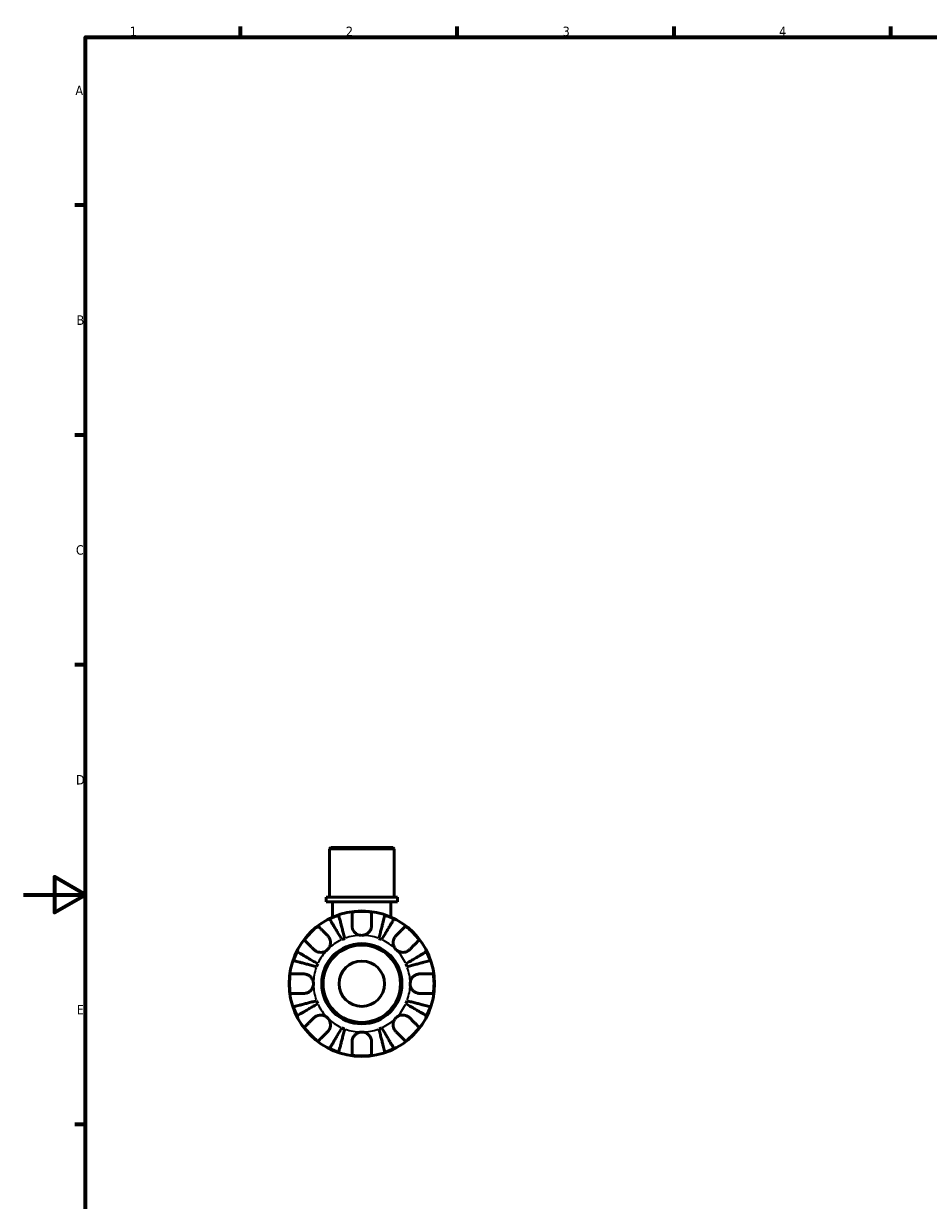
# Model space of a CAD drawing. Header units: millimetres. Extents: x 0 to 902, y -198 to 594.
# Tile 2 of 5: x 0 to 292, y 198 to 578. Entities that reach past the tile are written whole.
import ezdxf

# ---------------------------------------------------------------- set-up
doc = ezdxf.new("R2010")
doc.units = ezdxf.units.MM
for name, color, linetype, lineweight in [('Border (ANSI)', 7, 'Continuous', 70), ('Visible (ANSI)', 7, 'Continuous', 50), ('Visible Narrow (ANSI)', 7, 'Continuous', 35)]:
    doc.layers.add(name, color=color, linetype=linetype, lineweight=lineweight)
doc.styles.add('Note Text (ANSI)', font='tahoma.ttf')

# ---------------------------------------------------------------- blocks, each defined once
blk = doc.blocks.new('Borders Default Border')
at = {"layer": 'Border (ANSI)'}
for p, q in [((70.08, 574), (70.08, 577.45)), ((140.17, 574), (140.17, 577.45)), ((210.25, 574), (210.25, 577.45)), ((280.33, 574), (280.33, 577.45)), ((20, 519.75), (16.55, 519.75)), ((20, 445.5), (16.55, 445.5)), ((20, 371.25), (16.55, 371.25)), ((20, 222.75), (16.55, 222.75))]:
    blk.add_line(p, q, dxfattribs=at)
at = {"layer": 'Border (ANSI)', "flags": 128}
for points in [[(20, 20), (20, 574), (821, 574), (821, 20), (20, 20)], [(0, 297), (20, 297), (10, 302.77), (10, 291.23), (20, 297)]]:
    blk.add_lwpolyline(points, dxfattribs=at)
at = {"layer": 'Border (ANSI)', "color": 230, "true_color": 0xff0080, "char_height": 3.05, "attachment_point": 7, "style": 'Note Text (ANSI)'}
for s, insert in [('1', (34.35, 574.4)), ('2', (104.2, 574.4)), ('3', (174.26, 574.34)), ('4', (244.23, 574.4)), ('A', (16.78, 555.35)), ('B', (17.15, 481.1)), ('C', (16.95, 406.8)), ('D', (16.96, 332.6)), ('E', (17.21, 258.35))]:
    blk.add_mtext(s, dxfattribs=dict(at, insert=insert))

msp = doc.modelspace()

# ---------------------------------------------------------------- linework, layer by layer
at = {"layer": 'Visible (ANSI)'}
for p, q in [((99.323, 312.241), (98.853, 311.771)), ((99.323, 312.241), (119.338, 312.241)), ((119.338, 312.241), (119.808, 311.771)), ((119.808, 311.771), (98.853, 311.771)), ((98.853, 296.241), (98.853, 311.771)), ((119.808, 296.241), (119.808, 311.771)), ((120.856, 296.241), (97.805, 296.241)), ((97.805, 294.641), (97.805, 296.241)), ((120.856, 294.641), (97.805, 294.641)), ((99.901, 294.641), (99.901, 289.766)), ((118.76, 294.641), (118.76, 289.766)), ((120.856, 294.641), (120.856, 296.241))]:
    msp.add_line(p, q, dxfattribs=at)
for radius in [23.5, 12.97, 12.5, 7.334]:
    msp.add_circle((109.331, 268.241), radius, dxfattribs=at)
for radius, start, end in [(23.341, 108.62342, 116.37658), (23.341, 82.24391, 97.75609), (23.341, 63.62342, 71.37658), (23.341, 127.24391, 142.75609), (23.341, 37.24391, 52.75609), (15.625, 110.66622, 114.33378), (15.625, 65.66622, 69.33378), (23.341, 153.62342, 161.37658), (23.341, 18.62342, 26.37658), (15.625, 155.66622, 159.33378), (15.625, 20.66622, 24.33378), (23.341, 172.24391, 187.75609), (23.341, 352.24391, 7.75609), (15.625, 200.66622, 204.33378), (15.625, 335.66622, 339.33378), (23.341, 198.62342, 206.37658), (23.341, 333.62342, 341.37658), (23.341, 217.24391, 232.75609), (15.625, 245.66622, 249.33378), (15.625, 290.66622, 294.33378), (23.341, 307.24391, 322.75609), (23.341, 243.62342, 251.37658), (23.341, 288.62342, 296.37658), (23.341, 262.24391, 277.75609)]:
    msp.add_arc((109.331, 268.241), radius, start, end, dxfattribs=at)
for points, knots in [([(102.892, 282.478), (102.644, 282.9), (102.373, 283.36), (101.842, 284.261), (101.582, 284.703), (101.124, 285.48), (100.884, 285.888), (100.435, 286.649), (100.227, 287.003), (99.877, 287.597), (99.704, 287.891), (99.405, 288.399), (99.279, 288.613), (99.092, 288.929), (99.014, 289.063), (98.961, 289.152)], [3.5133937, 3.5133937, 3.5133937, 3.5133937, 3.6601181, 3.6601181, 3.8068425, 3.8068425, 3.9529976, 3.9529976, 4.0991526, 4.0991526, 4.2449679, 4.2449679, 4.3907831, 4.3907831, 4.5326305, 4.5326305, 4.5326305, 4.5326305]), ([(101.877, 290.36), (101.903, 290.26), (101.942, 290.109), (102.034, 289.754), (102.096, 289.514), (102.243, 288.943), (102.329, 288.612), (102.501, 287.945), (102.604, 287.548), (102.825, 286.692), (102.944, 286.234), (103.17, 285.36), (103.298, 284.864), (103.56, 283.852), (103.694, 283.334), (103.816, 282.861)], [0.1494024, 0.1494024, 0.1494024, 0.1494024, 0.2912498, 0.2912498, 0.4370651, 0.4370651, 0.5828803, 0.5828803, 0.7290354, 0.7290354, 0.8751905, 0.8751905, 1.0219149, 1.0219149, 1.1686392, 1.1686392, 1.1686392, 1.1686392]), ([(106.181, 287.016), (106.181, 287.349), (106.181, 287.686), (106.181, 288.453), (106.181, 288.867), (106.181, 289.559), (106.181, 289.902), (106.181, 290.494), (106.181, 290.742), (106.181, 291.11), (106.181, 291.265), (106.181, 291.369)], [3.89239507, 3.89239507, 3.89239507, 3.89239507, 3.99831093, 3.99831093, 4.14541915, 4.14541915, 4.2913159, 4.2913159, 4.43721264, 4.43721264, 4.57824766, 4.57824766, 4.57824766, 4.57824766]), ([(112.481, 291.369), (112.481, 291.265), (112.481, 291.11), (112.481, 290.742), (112.481, 290.494), (112.481, 289.902), (112.481, 289.559), (112.481, 288.867), (112.481, 288.453), (112.481, 287.686), (112.481, 287.349), (112.481, 287.016)], [0.14941001, 0.14941001, 0.14941001, 0.14941001, 0.29044502, 0.29044502, 0.43634177, 0.43634177, 0.58223851, 0.58223851, 0.72934673, 0.72934673, 0.83526259, 0.83526259, 0.83526259, 0.83526259]), ([(114.845, 282.861), (114.968, 283.334), (115.101, 283.852), (115.363, 284.864), (115.492, 285.36), (115.717, 286.234), (115.836, 286.692), (116.057, 287.548), (116.16, 287.945), (116.333, 288.612), (116.418, 288.943), (116.566, 289.514), (116.628, 289.754), (116.72, 290.109), (116.759, 290.26), (116.785, 290.36)], [3.5133937, 3.5133937, 3.5133937, 3.5133937, 3.6601181, 3.6601181, 3.8068425, 3.8068425, 3.9529976, 3.9529976, 4.0991526, 4.0991526, 4.2449679, 4.2449679, 4.3907831, 4.3907831, 4.5326305, 4.5326305, 4.5326305, 4.5326305]), ([(119.7, 289.152), (119.648, 289.063), (119.569, 288.929), (119.382, 288.613), (119.257, 288.399), (118.958, 287.891), (118.784, 287.597), (118.434, 287.003), (118.226, 286.649), (117.777, 285.888), (117.537, 285.48), (117.079, 284.703), (116.819, 284.261), (116.288, 283.36), (116.017, 282.9), (115.769, 282.478)], [0.1494024, 0.1494024, 0.1494024, 0.1494024, 0.2912498, 0.2912498, 0.4370651, 0.4370651, 0.5828803, 0.5828803, 0.7290354, 0.7290354, 0.8751905, 0.8751905, 1.0219149, 1.0219149, 1.1686392, 1.1686392, 1.1686392, 1.1686392]), ([(95.205, 286.822), (95.278, 286.749), (95.387, 286.639), (95.647, 286.379), (95.823, 286.204), (96.241, 285.785), (96.484, 285.543), (96.974, 285.053), (97.266, 284.76), (97.808, 284.218), (98.047, 283.98), (98.282, 283.745)], [0.14941001, 0.14941001, 0.14941001, 0.14941001, 0.29044502, 0.29044502, 0.43634177, 0.43634177, 0.58223851, 0.58223851, 0.72934673, 0.72934673, 0.83526259, 0.83526259, 0.83526259, 0.83526259]), ([(109.331, 283.866), (109.08, 283.866), (108.831, 283.896), (108.32, 284.02), (108.062, 284.12), (107.465, 284.446), (107.153, 284.706), (106.726, 285.225), (106.583, 285.453), (106.4, 285.849), (106.342, 286.008), (106.255, 286.318), (106.225, 286.468), (106.189, 286.752), (106.181, 286.885), (106.181, 287.016)], [0, 0, 0, 0, 0.07514839, 0.07514839, 0.15775683, 0.15775683, 0.27887104, 0.27887104, 0.36056434, 0.36056434, 0.41315921, 0.41315921, 0.46174689, 0.46174689, 0.50485698, 0.50485698, 0.50485698, 0.50485698]), ([(112.481, 287.016), (112.481, 287.004), (112.481, 286.991), (112.478, 286.81), (112.463, 286.639), (112.406, 286.319), (112.369, 286.171), (112.262, 285.848), (112.187, 285.675), (111.942, 285.225), (111.743, 284.963), (111.225, 284.47), (110.899, 284.257), (110.159, 283.949), (109.747, 283.866), (109.331, 283.866)], [-0.51072287, -0.51072287, -0.51072287, -0.51072287, -0.50653573, -0.50653573, -0.4498196, -0.4498196, -0.40070764, -0.40070764, -0.34173664, -0.34173664, -0.24159774, -0.24159774, -0.12498377, -0.12498377, 0, 0, 0, 0]), ([(120.379, 283.745), (120.615, 283.98), (120.853, 284.218), (121.395, 284.76), (121.688, 285.053), (122.177, 285.543), (122.42, 285.785), (122.838, 286.204), (123.014, 286.379), (123.274, 286.639), (123.384, 286.749), (123.457, 286.822)], [3.89239507, 3.89239507, 3.89239507, 3.89239507, 3.99831093, 3.99831093, 4.14541915, 4.14541915, 4.2913159, 4.2913159, 4.43721264, 4.43721264, 4.57824766, 4.57824766, 4.57824766, 4.57824766]), ([(93.827, 279.29), (93.592, 279.525), (93.354, 279.764), (92.812, 280.306), (92.519, 280.598), (92.029, 281.088), (91.787, 281.331), (91.368, 281.749), (91.193, 281.925), (90.933, 282.185), (90.823, 282.294), (90.75, 282.367)], [3.89239507, 3.89239507, 3.89239507, 3.89239507, 3.99831093, 3.99831093, 4.14541915, 4.14541915, 4.2913159, 4.2913159, 4.43721264, 4.43721264, 4.57824766, 4.57824766, 4.57824766, 4.57824766]), ([(98.282, 283.745), (98.368, 283.658), (98.45, 283.566), (98.652, 283.311), (98.763, 283.14), (98.954, 282.766), (99.033, 282.566), (99.171, 282.067), (99.21, 281.766), (99.197, 281.069), (99.117, 280.682), (98.809, 279.934), (98.577, 279.584), (98.282, 279.29)], [-0.50766593, -0.50766593, -0.50766593, -0.50766593, -0.46718991, -0.46718991, -0.40200215, -0.40200215, -0.33506637, -0.33506637, -0.24300458, -0.24300458, -0.12488859, -0.12488859, 0, 0, 0, 0]), ([(120.379, 279.29), (120.224, 279.446), (120.085, 279.617), (119.836, 279.999), (119.731, 280.21), (119.533, 280.75), (119.468, 281.085), (119.449, 281.741), (119.487, 282.055), (119.628, 282.565), (119.707, 282.766), (119.898, 283.139), (120.009, 283.311), (120.211, 283.566), (120.293, 283.658), (120.379, 283.745)], [0, 0, 0, 0, 0.06608139, 0.06608139, 0.13667451, 0.13667451, 0.23873403, 0.23873403, 0.33457773, 0.33457773, 0.40157847, 0.40157847, 0.46685307, 0.46685307, 0.50745344, 0.50745344, 0.50745344, 0.50745344]), ([(127.912, 282.367), (127.838, 282.294), (127.729, 282.185), (127.469, 281.925), (127.293, 281.749), (126.875, 281.331), (126.632, 281.088), (126.143, 280.598), (125.85, 280.306), (125.308, 279.764), (125.07, 279.525), (124.834, 279.29)], [0.14941001, 0.14941001, 0.14941001, 0.14941001, 0.29044502, 0.29044502, 0.43634177, 0.43634177, 0.58223851, 0.58223851, 0.72934673, 0.72934673, 0.83526259, 0.83526259, 0.83526259, 0.83526259]), ([(88.42, 278.611), (88.509, 278.558), (88.643, 278.48), (88.959, 278.293), (89.173, 278.167), (89.681, 277.868), (89.975, 277.695), (90.569, 277.345), (90.923, 277.137), (91.684, 276.688), (92.092, 276.448), (92.869, 275.99), (93.311, 275.73), (94.212, 275.199), (94.672, 274.928), (95.094, 274.68)], [0.1494024, 0.1494024, 0.1494024, 0.1494024, 0.2912498, 0.2912498, 0.4370651, 0.4370651, 0.5828803, 0.5828803, 0.7290354, 0.7290354, 0.8751905, 0.8751905, 1.0219149, 1.0219149, 1.1686392, 1.1686392, 1.1686392, 1.1686392]), ([(98.282, 279.29), (98.126, 279.134), (97.955, 278.995), (97.573, 278.747), (97.362, 278.642), (96.822, 278.443), (96.487, 278.379), (95.831, 278.359), (95.517, 278.398), (95.007, 278.539), (94.806, 278.617), (94.433, 278.809), (94.261, 278.92), (94.006, 279.121), (93.914, 279.204), (93.827, 279.29)], [0, 0, 0, 0, 0.06608139, 0.06608139, 0.13667451, 0.13667451, 0.23873403, 0.23873403, 0.33457773, 0.33457773, 0.40157847, 0.40157847, 0.46685307, 0.46685307, 0.50745344, 0.50745344, 0.50745344, 0.50745344]), ([(124.834, 279.29), (124.748, 279.204), (124.656, 279.122), (124.4, 278.92), (124.229, 278.809), (123.856, 278.618), (123.655, 278.539), (123.156, 278.401), (122.855, 278.362), (122.159, 278.375), (121.771, 278.455), (121.023, 278.763), (120.674, 278.995), (120.379, 279.29)], [-0.50766593, -0.50766593, -0.50766593, -0.50766593, -0.46718991, -0.46718991, -0.40200215, -0.40200215, -0.33506637, -0.33506637, -0.24300458, -0.24300458, -0.12488859, -0.12488859, 0, 0, 0, 0]), ([(123.568, 274.68), (123.989, 274.928), (124.449, 275.199), (125.351, 275.73), (125.792, 275.99), (126.569, 276.448), (126.977, 276.688), (127.739, 277.137), (128.093, 277.345), (128.686, 277.695), (128.981, 277.868), (129.489, 278.167), (129.702, 278.293), (130.019, 278.48), (130.153, 278.558), (130.242, 278.611)], [3.5133937, 3.5133937, 3.5133937, 3.5133937, 3.6601181, 3.6601181, 3.8068425, 3.8068425, 3.9529976, 3.9529976, 4.0991526, 4.0991526, 4.2449679, 4.2449679, 4.3907831, 4.3907831, 4.5326305, 4.5326305, 4.5326305, 4.5326305]), ([(94.711, 273.756), (94.238, 273.878), (93.72, 274.012), (92.708, 274.274), (92.212, 274.402), (91.338, 274.628), (90.88, 274.747), (90.024, 274.968), (89.627, 275.071), (88.96, 275.243), (88.629, 275.329), (88.058, 275.476), (87.818, 275.538), (87.463, 275.63), (87.312, 275.669), (87.212, 275.695)], [3.5133937, 3.5133937, 3.5133937, 3.5133937, 3.6601181, 3.6601181, 3.8068425, 3.8068425, 3.9529976, 3.9529976, 4.0991526, 4.0991526, 4.2449679, 4.2449679, 4.3907831, 4.3907831, 4.5326305, 4.5326305, 4.5326305, 4.5326305]), ([(131.449, 275.695), (131.349, 275.669), (131.199, 275.63), (130.843, 275.538), (130.603, 275.476), (130.032, 275.329), (129.702, 275.243), (129.035, 275.071), (128.637, 274.968), (127.781, 274.747), (127.323, 274.628), (126.45, 274.402), (125.954, 274.274), (124.941, 274.012), (124.424, 273.878), (123.95, 273.756)], [0.1494024, 0.1494024, 0.1494024, 0.1494024, 0.2912498, 0.2912498, 0.4370651, 0.4370651, 0.5828803, 0.5828803, 0.7290354, 0.7290354, 0.8751905, 0.8751905, 1.0219149, 1.0219149, 1.1686392, 1.1686392, 1.1686392, 1.1686392]), ([(86.203, 271.391), (86.307, 271.391), (86.462, 271.391), (86.83, 271.391), (87.078, 271.391), (87.67, 271.391), (88.013, 271.391), (88.705, 271.391), (89.119, 271.391), (89.886, 271.391), (90.223, 271.391), (90.556, 271.391)], [0.14941001, 0.14941001, 0.14941001, 0.14941001, 0.29044502, 0.29044502, 0.43634177, 0.43634177, 0.58223851, 0.58223851, 0.72934673, 0.72934673, 0.83526259, 0.83526259, 0.83526259, 0.83526259]), ([(90.556, 271.391), (90.687, 271.391), (90.819, 271.383), (91.144, 271.342), (91.337, 271.299), (91.726, 271.173), (91.92, 271.088), (92.369, 270.834), (92.611, 270.648), (93.095, 270.145), (93.312, 269.815), (93.623, 269.07), (93.706, 268.658), (93.706, 268.241)], [-0.50816407, -0.50816407, -0.50816407, -0.50816407, -0.46460526, -0.46460526, -0.40154747, -0.40154747, -0.3356183, -0.3356183, -0.24286964, -0.24286964, -0.12490659, -0.12490659, 0, 0, 0, 0]), ([(124.956, 268.241), (124.956, 268.461), (124.979, 268.679), (125.073, 269.123), (125.147, 269.346), (125.416, 269.932), (125.659, 270.266), (126.17, 270.743), (126.406, 270.909), (126.844, 271.135), (127.034, 271.21), (127.424, 271.323), (127.622, 271.36), (127.915, 271.387), (128.011, 271.391), (128.106, 271.391)], [-2.17667965, -2.17667965, -2.17667965, -2.17667965, -2.11086653, -2.11086653, -2.04055216, -2.04055216, -1.91738302, -1.91738302, -1.82942275, -1.82942275, -1.76558177, -1.76558177, -1.70117883, -1.70117883, -1.66961913, -1.66961913, -1.66961913, -1.66961913]), ([(128.106, 271.391), (128.439, 271.391), (128.776, 271.391), (129.542, 271.391), (129.956, 271.391), (130.649, 271.391), (130.992, 271.391), (131.583, 271.391), (131.832, 271.391), (132.199, 271.391), (132.355, 271.391), (132.458, 271.391)], [3.89239507, 3.89239507, 3.89239507, 3.89239507, 3.99831093, 3.99831093, 4.14541915, 4.14541915, 4.2913159, 4.2913159, 4.43721264, 4.43721264, 4.57824766, 4.57824766, 4.57824766, 4.57824766]), ([(93.706, 268.241), (93.706, 268.022), (93.683, 267.803), (93.589, 267.359), (93.515, 267.136), (93.245, 266.551), (93.003, 266.216), (92.492, 265.74), (92.255, 265.574), (91.817, 265.348), (91.627, 265.272), (91.237, 265.159), (91.04, 265.122), (90.747, 265.096), (90.651, 265.091), (90.556, 265.091)], [-2.17667965, -2.17667965, -2.17667965, -2.17667965, -2.11086653, -2.11086653, -2.04055216, -2.04055216, -1.91738302, -1.91738302, -1.82942275, -1.82942275, -1.76558177, -1.76558177, -1.70117883, -1.70117883, -1.66961913, -1.66961913, -1.66961913, -1.66961913]), ([(128.106, 265.091), (127.975, 265.091), (127.843, 265.099), (127.517, 265.141), (127.324, 265.183), (126.935, 265.309), (126.741, 265.394), (126.292, 265.648), (126.05, 265.835), (125.566, 266.337), (125.349, 266.667), (125.038, 267.413), (124.956, 267.825), (124.956, 268.241)], [-0.50816407, -0.50816407, -0.50816407, -0.50816407, -0.46460526, -0.46460526, -0.40154747, -0.40154747, -0.3356183, -0.3356183, -0.24286964, -0.24286964, -0.12490659, -0.12490659, 0, 0, 0, 0]), ([(90.556, 265.091), (90.223, 265.091), (89.886, 265.091), (89.119, 265.091), (88.705, 265.091), (88.013, 265.091), (87.67, 265.091), (87.078, 265.091), (86.83, 265.091), (86.462, 265.091), (86.307, 265.091), (86.203, 265.091)], [3.89239507, 3.89239507, 3.89239507, 3.89239507, 3.99831093, 3.99831093, 4.14541915, 4.14541915, 4.2913159, 4.2913159, 4.43721264, 4.43721264, 4.57824766, 4.57824766, 4.57824766, 4.57824766]), ([(87.212, 260.787), (87.312, 260.813), (87.463, 260.852), (87.818, 260.944), (88.058, 261.006), (88.629, 261.154), (88.96, 261.239), (89.627, 261.412), (90.024, 261.515), (90.88, 261.736), (91.338, 261.855), (92.212, 262.08), (92.708, 262.209), (93.72, 262.471), (94.238, 262.604), (94.711, 262.727)], [0.1494024, 0.1494024, 0.1494024, 0.1494024, 0.2912498, 0.2912498, 0.4370651, 0.4370651, 0.5828803, 0.5828803, 0.7290354, 0.7290354, 0.8751905, 0.8751905, 1.0219149, 1.0219149, 1.1686392, 1.1686392, 1.1686392, 1.1686392]), ([(123.95, 262.727), (124.424, 262.604), (124.941, 262.471), (125.954, 262.209), (126.45, 262.08), (127.323, 261.855), (127.781, 261.736), (128.637, 261.515), (129.035, 261.412), (129.702, 261.239), (130.032, 261.154), (130.603, 261.006), (130.843, 260.944), (131.199, 260.852), (131.349, 260.813), (131.449, 260.787)], [3.5133937, 3.5133937, 3.5133937, 3.5133937, 3.6601181, 3.6601181, 3.8068425, 3.8068425, 3.9529976, 3.9529976, 4.0991526, 4.0991526, 4.2449679, 4.2449679, 4.3907831, 4.3907831, 4.5326305, 4.5326305, 4.5326305, 4.5326305]), ([(132.458, 265.091), (132.355, 265.091), (132.199, 265.091), (131.832, 265.091), (131.583, 265.091), (130.992, 265.091), (130.649, 265.091), (129.956, 265.091), (129.542, 265.091), (128.776, 265.091), (128.439, 265.091), (128.106, 265.091)], [0.14941001, 0.14941001, 0.14941001, 0.14941001, 0.29044502, 0.29044502, 0.43634177, 0.43634177, 0.58223851, 0.58223851, 0.72934673, 0.72934673, 0.83526259, 0.83526259, 0.83526259, 0.83526259]), ([(95.094, 261.803), (94.672, 261.555), (94.212, 261.284), (93.311, 260.753), (92.869, 260.493), (92.092, 260.035), (91.684, 259.795), (90.923, 259.346), (90.569, 259.138), (89.975, 258.788), (89.681, 258.614), (89.173, 258.315), (88.959, 258.19), (88.643, 258.003), (88.509, 257.924), (88.42, 257.872)], [3.5133937, 3.5133937, 3.5133937, 3.5133937, 3.6601181, 3.6601181, 3.8068425, 3.8068425, 3.9529976, 3.9529976, 4.0991526, 4.0991526, 4.2449679, 4.2449679, 4.3907831, 4.3907831, 4.5326305, 4.5326305, 4.5326305, 4.5326305]), ([(130.242, 257.872), (130.153, 257.924), (130.019, 258.003), (129.702, 258.19), (129.489, 258.315), (128.981, 258.614), (128.686, 258.788), (128.093, 259.138), (127.739, 259.346), (126.977, 259.795), (126.569, 260.035), (125.792, 260.493), (125.351, 260.753), (124.449, 261.284), (123.989, 261.555), (123.568, 261.803)], [0.1494024, 0.1494024, 0.1494024, 0.1494024, 0.2912498, 0.2912498, 0.4370651, 0.4370651, 0.5828803, 0.5828803, 0.7290354, 0.7290354, 0.8751905, 0.8751905, 1.0219149, 1.0219149, 1.1686392, 1.1686392, 1.1686392, 1.1686392]), ([(90.75, 254.115), (90.823, 254.188), (90.933, 254.298), (91.193, 254.558), (91.368, 254.734), (91.787, 255.152), (92.029, 255.395), (92.519, 255.884), (92.812, 256.177), (93.354, 256.719), (93.592, 256.957), (93.827, 257.193)], [0.14941001, 0.14941001, 0.14941001, 0.14941001, 0.29044502, 0.29044502, 0.43634177, 0.43634177, 0.58223851, 0.58223851, 0.72934673, 0.72934673, 0.83526259, 0.83526259, 0.83526259, 0.83526259]), ([(93.827, 257.193), (93.914, 257.279), (94.006, 257.361), (94.261, 257.563), (94.432, 257.673), (94.806, 257.865), (95.006, 257.944), (95.505, 258.081), (95.806, 258.12), (96.503, 258.108), (96.89, 258.028), (97.638, 257.72), (97.988, 257.487), (98.282, 257.193)], [-0.50766593, -0.50766593, -0.50766593, -0.50766593, -0.46718991, -0.46718991, -0.40200215, -0.40200215, -0.33506637, -0.33506637, -0.24300458, -0.24300458, -0.12488859, -0.12488859, 0, 0, 0, 0]), ([(98.282, 257.193), (98.438, 257.037), (98.577, 256.865), (98.825, 256.483), (98.93, 256.272), (99.129, 255.733), (99.193, 255.397), (99.213, 254.742), (99.174, 254.428), (99.033, 253.917), (98.954, 253.717), (98.763, 253.343), (98.652, 253.172), (98.451, 252.916), (98.368, 252.824), (98.282, 252.738)], [0, 0, 0, 0, 0.06608139, 0.06608139, 0.13667451, 0.13667451, 0.23873403, 0.23873403, 0.33457773, 0.33457773, 0.40157847, 0.40157847, 0.46685307, 0.46685307, 0.50745344, 0.50745344, 0.50745344, 0.50745344]), ([(120.379, 252.738), (120.293, 252.824), (120.211, 252.916), (120.009, 253.172), (119.899, 253.343), (119.707, 253.716), (119.628, 253.917), (119.491, 254.416), (119.452, 254.717), (119.464, 255.413), (119.544, 255.801), (119.852, 256.549), (120.085, 256.898), (120.379, 257.193)], [-0.50766593, -0.50766593, -0.50766593, -0.50766593, -0.46718991, -0.46718991, -0.40200215, -0.40200215, -0.33506637, -0.33506637, -0.24300458, -0.24300458, -0.12488859, -0.12488859, 0, 0, 0, 0]), ([(120.379, 257.193), (120.535, 257.348), (120.707, 257.487), (121.089, 257.736), (121.3, 257.841), (121.839, 258.039), (122.175, 258.104), (122.83, 258.123), (123.144, 258.085), (123.655, 257.944), (123.855, 257.865), (124.229, 257.674), (124.4, 257.563), (124.656, 257.361), (124.748, 257.279), (124.834, 257.193)], [0, 0, 0, 0, 0.06608139, 0.06608139, 0.13667451, 0.13667451, 0.23873403, 0.23873403, 0.33457773, 0.33457773, 0.40157847, 0.40157847, 0.46685307, 0.46685307, 0.50745344, 0.50745344, 0.50745344, 0.50745344]), ([(124.834, 257.193), (125.07, 256.957), (125.308, 256.719), (125.85, 256.177), (126.143, 255.884), (126.632, 255.395), (126.875, 255.152), (127.293, 254.734), (127.469, 254.558), (127.729, 254.298), (127.838, 254.188), (127.912, 254.115)], [3.89239507, 3.89239507, 3.89239507, 3.89239507, 3.99831093, 3.99831093, 4.14541915, 4.14541915, 4.2913159, 4.2913159, 4.43721264, 4.43721264, 4.57824766, 4.57824766, 4.57824766, 4.57824766]), ([(98.282, 252.738), (98.047, 252.502), (97.808, 252.264), (97.266, 251.722), (96.974, 251.429), (96.484, 250.94), (96.241, 250.697), (95.823, 250.279), (95.647, 250.103), (95.387, 249.843), (95.278, 249.734), (95.205, 249.66)], [3.89239507, 3.89239507, 3.89239507, 3.89239507, 3.99831093, 3.99831093, 4.14541915, 4.14541915, 4.2913159, 4.2913159, 4.43721264, 4.43721264, 4.57824766, 4.57824766, 4.57824766, 4.57824766]), ([(98.961, 247.33), (99.014, 247.419), (99.092, 247.553), (99.279, 247.87), (99.405, 248.083), (99.704, 248.591), (99.877, 248.886), (100.227, 249.479), (100.435, 249.833), (100.884, 250.595), (101.124, 251.003), (101.582, 251.78), (101.842, 252.221), (102.373, 253.123), (102.644, 253.583), (102.892, 254.004)], [0.1494024, 0.1494024, 0.1494024, 0.1494024, 0.2912498, 0.2912498, 0.4370651, 0.4370651, 0.5828803, 0.5828803, 0.7290354, 0.7290354, 0.8751905, 0.8751905, 1.0219149, 1.0219149, 1.1686392, 1.1686392, 1.1686392, 1.1686392]), ([(103.816, 253.622), (103.694, 253.148), (103.56, 252.631), (103.298, 251.618), (103.17, 251.122), (102.944, 250.249), (102.825, 249.791), (102.604, 248.935), (102.501, 248.537), (102.329, 247.87), (102.243, 247.54), (102.096, 246.969), (102.034, 246.729), (101.942, 246.373), (101.903, 246.223), (101.877, 246.123)], [3.5133937, 3.5133937, 3.5133937, 3.5133937, 3.6601181, 3.6601181, 3.8068425, 3.8068425, 3.9529976, 3.9529976, 4.0991526, 4.0991526, 4.2449679, 4.2449679, 4.3907831, 4.3907831, 4.5326305, 4.5326305, 4.5326305, 4.5326305]), ([(106.181, 249.466), (106.181, 249.597), (106.189, 249.729), (106.23, 250.055), (106.273, 250.248), (106.399, 250.637), (106.484, 250.831), (106.738, 251.28), (106.924, 251.522), (107.427, 252.006), (107.757, 252.223), (108.502, 252.534), (108.914, 252.616), (109.331, 252.616)], [-0.50816407, -0.50816407, -0.50816407, -0.50816407, -0.46460526, -0.46460526, -0.40154747, -0.40154747, -0.3356183, -0.3356183, -0.24286964, -0.24286964, -0.12490659, -0.12490659, 0, 0, 0, 0]), ([(109.331, 252.616), (109.55, 252.616), (109.769, 252.593), (110.213, 252.499), (110.436, 252.425), (111.021, 252.156), (111.356, 251.913), (111.832, 251.402), (111.998, 251.166), (112.224, 250.728), (112.3, 250.538), (112.413, 250.148), (112.45, 249.95), (112.476, 249.657), (112.481, 249.561), (112.481, 249.466)], [-2.17667965, -2.17667965, -2.17667965, -2.17667965, -2.11086653, -2.11086653, -2.04055216, -2.04055216, -1.91738302, -1.91738302, -1.82942275, -1.82942275, -1.76558177, -1.76558177, -1.70117883, -1.70117883, -1.66961913, -1.66961913, -1.66961913, -1.66961913]), ([(116.785, 246.123), (116.759, 246.223), (116.72, 246.373), (116.628, 246.729), (116.566, 246.969), (116.418, 247.54), (116.333, 247.87), (116.16, 248.537), (116.057, 248.935), (115.836, 249.791), (115.717, 250.249), (115.492, 251.122), (115.363, 251.618), (115.101, 252.631), (114.968, 253.148), (114.845, 253.622)], [0.1494024, 0.1494024, 0.1494024, 0.1494024, 0.2912498, 0.2912498, 0.4370651, 0.4370651, 0.5828803, 0.5828803, 0.7290354, 0.7290354, 0.8751905, 0.8751905, 1.0219149, 1.0219149, 1.1686392, 1.1686392, 1.1686392, 1.1686392]), ([(115.769, 254.004), (116.017, 253.583), (116.288, 253.123), (116.819, 252.221), (117.079, 251.78), (117.537, 251.003), (117.777, 250.595), (118.226, 249.833), (118.434, 249.479), (118.784, 248.886), (118.958, 248.591), (119.257, 248.083), (119.382, 247.87), (119.569, 247.553), (119.648, 247.419), (119.7, 247.33)], [3.5133937, 3.5133937, 3.5133937, 3.5133937, 3.6601181, 3.6601181, 3.8068425, 3.8068425, 3.9529976, 3.9529976, 4.0991526, 4.0991526, 4.2449679, 4.2449679, 4.3907831, 4.3907831, 4.5326305, 4.5326305, 4.5326305, 4.5326305]), ([(123.457, 249.66), (123.384, 249.734), (123.274, 249.843), (123.014, 250.103), (122.838, 250.279), (122.42, 250.697), (122.177, 250.94), (121.688, 251.429), (121.395, 251.722), (120.853, 252.264), (120.615, 252.502), (120.379, 252.738)], [0.14941001, 0.14941001, 0.14941001, 0.14941001, 0.29044502, 0.29044502, 0.43634177, 0.43634177, 0.58223851, 0.58223851, 0.72934673, 0.72934673, 0.83526259, 0.83526259, 0.83526259, 0.83526259]), ([(106.181, 245.114), (106.181, 245.217), (106.181, 245.373), (106.181, 245.74), (106.181, 245.989), (106.181, 246.58), (106.181, 246.923), (106.181, 247.616), (106.181, 248.03), (106.181, 248.796), (106.181, 249.133), (106.181, 249.466)], [0.14941001, 0.14941001, 0.14941001, 0.14941001, 0.29044502, 0.29044502, 0.43634177, 0.43634177, 0.58223851, 0.58223851, 0.72934673, 0.72934673, 0.83526259, 0.83526259, 0.83526259, 0.83526259]), ([(112.481, 249.466), (112.481, 249.133), (112.481, 248.796), (112.481, 248.03), (112.481, 247.616), (112.481, 246.923), (112.481, 246.58), (112.481, 245.989), (112.481, 245.74), (112.481, 245.373), (112.481, 245.217), (112.481, 245.114)], [3.89239507, 3.89239507, 3.89239507, 3.89239507, 3.99831093, 3.99831093, 4.14541915, 4.14541915, 4.2913159, 4.2913159, 4.43721264, 4.43721264, 4.57824766, 4.57824766, 4.57824766, 4.57824766])]:
    msp.add_open_spline(points, degree=3, knots=knots, dxfattribs=at)
at = {"layer": 'Visible Narrow (ANSI)'}
for start, end in [(115.36709, 133.96669), (91.03331, 109.63291), (70.36709, 88.96669), (46.03331, 64.63291), (136.03331, 154.63291), (25.36709, 43.96669), (160.36709, 178.96669), (1.03331, 19.63291), (181.03331, 199.63291), (340.36709, 358.96669), (205.36709, 223.96669), (316.03331, 334.63291), (226.03331, 244.63291), (295.36709, 313.96669), (250.36709, 268.96669), (271.03331, 289.63291)]:
    msp.add_arc((109.331, 268.241), 15.625, start, end, dxfattribs=at)

# ---------------------------------------------------------------- block references
msp.add_blockref('Borders Default Border', (0, 0))

doc.saveas('drawing.dxf')
